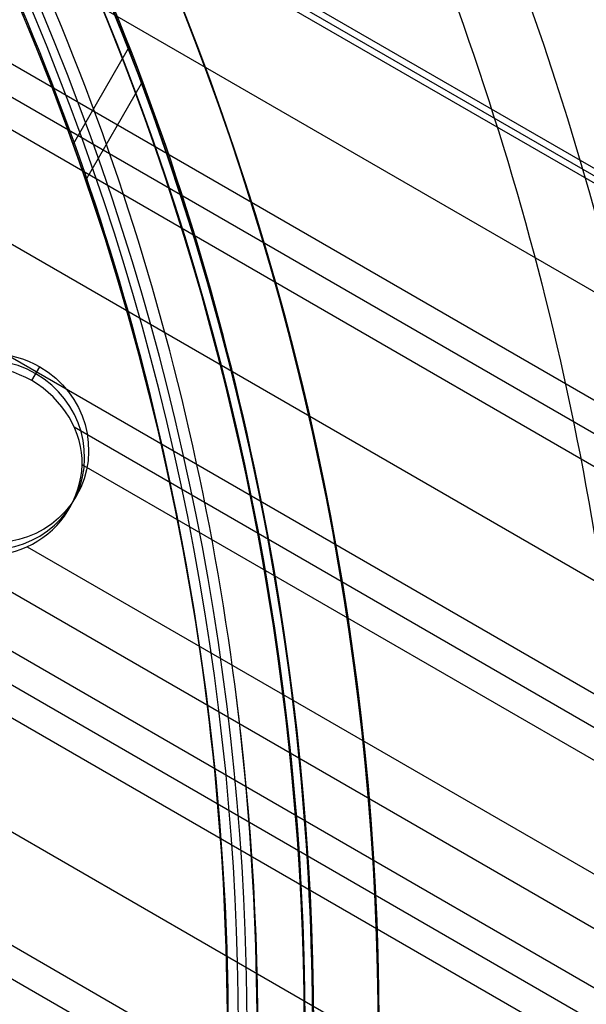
# Model space of a CAD drawing. Extents: x 12963 to 14406, y -2067 to -815.
# Tile 42 of 68: x 13749 to 13765, y -1614 to -1587. Entities that reach past the tile are written whole.
import ezdxf

# ---------------------------------------------------------------- set-up
doc = ezdxf.new("R2010")
doc.units = 0
doc.layers.get('0').update_dxf_attribs({"linetype": 'CONTINUOUS'})
doc.layers.add('COLOR', color=7, linetype='CONTINUOUS')

msp = doc.modelspace()

# ---------------------------------------------------------------- linework, layer by layer
for p, q in [((14402.66001894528, -1959.696723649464, 51.89592044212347), (13741.0256461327, -1577.701940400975, 51.89592044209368)), ((14402.48599394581, -1959.998143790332, 50.38835026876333), (13740.85162114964, -1578.003360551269, 50.38835026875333)), ((13740.93863364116, -1577.852650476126, 51.14213535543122), (14402.57300644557, -1959.847433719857, 51.14213535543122)), ((13739.58359556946, -1580.199645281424, 50.74150162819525), (14405.46951888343, -1964.649062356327, 50.74150162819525)), ((13738.31556998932, -1582.395930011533, 51.09465298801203), (14405.08743569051, -1967.356846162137, 51.09465298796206)), ((13737.92725936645, -1583.068503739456, 51.51759647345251), (14404.75762411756, -1968.063194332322, 51.51759647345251)), ((14404.36947396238, -1968.73586070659, 51.94053995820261), (13737.53894874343, -1583.741077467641, 51.94053995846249)), ((13736.20922983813, -1586.044218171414, 52.31087321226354), (14403.03975505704, -1971.039001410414, 52.31087321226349)), ((14401.71003615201, -1973.342142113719, 52.68120646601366), (13734.87951093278, -1588.347358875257, 52.68120646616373)), ((13752.29132735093, -1588.234810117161, 55.83821995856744), (13750.8019046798, -1590.814565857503, 56.52594059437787)), ((13751.14337854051, -1591.785871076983, 50.9955313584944), (13752.65047492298, -1589.175503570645, 50.29965012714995)), ((14398.96503989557, -1978.09661509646, 56.00127932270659), (13735.82782351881, -1595.234164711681, 56.00127932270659)), ((13749.68804335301, -1597.202196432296, 52.82511444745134), (13749.90390899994, -1596.828306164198, 54.69514813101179)), ((14398.27397709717, -1979.2935709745, 54.26775994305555), (13736.178005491, -1597.032283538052, 54.26775994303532)), ((13736.6696602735, -1598.212905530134, 54.69070342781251), (14397.88566647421, -1979.966144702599, 54.69070342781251)), ((13750.83005161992, -1598.453172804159, 53.10414995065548), (14401.32172552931, -1974.014715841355, 53.10414995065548)), ((14397.49735585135, -1980.638718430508, 55.11364691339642), (13737.12068684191, -1599.370070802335, 55.1136469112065)), ((14400.93341490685, -1974.687289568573, 53.52709343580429), (13751.04724747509, -1599.475335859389, 53.5270934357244)), ((13750.70565013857, -1600.639649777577, 53.69258844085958), (13750.88889396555, -1600.322262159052, 55.28002087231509)), ((13749.56000791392, -1601.687531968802, 53.89742668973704), (14399.60369600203, -1976.990430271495, 53.89742668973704)), ((13738.19407075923, -1603.060643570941, 55.48398016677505), (14396.16763694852, -1982.941859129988, 55.48398016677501)), ((14394.83791804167, -1985.244999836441, 55.85431342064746), (13738.96711078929, -1606.57781270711, 55.8543134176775)), ((13739.1938543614, -1607.60548814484, 56.27725690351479), (14394.44960742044, -1985.91757356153, 56.27725690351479))]:
    msp.add_line(p, q)
at = {"extrusion": (0.112475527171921, 0.194813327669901, 0.9743700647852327)}
msp.add_lwpolyline([(-12693.92521337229, -5351.365580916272), (-12694.43576296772, -5351.056612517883), (-12694.94430877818, -5350.742947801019), (-12695.45079038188, -5350.424605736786), (-12695.95514755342, -5350.101606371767), (-12696.45732028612, -5349.773970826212), (-12696.9572488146, -5349.441721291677), (-12697.45487363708, -5349.104881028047), (-12697.95013553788, -5348.763474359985), (-12698.44297560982, -5348.417526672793), (-12698.93333527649, -5348.067064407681), (-12699.42115631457, -5347.712115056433), (-12699.90638087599, -5347.352707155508), (-12700.38895150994, -5346.988870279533), (-12700.86881118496, -5346.620635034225), (-12701.34590331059, -5346.248033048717), (-12701.82017175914, -5345.871096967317), (-12702.29156088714, -5345.489860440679), (-12702.76001555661, -5345.104358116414), (-12703.22548115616, -5344.714625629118), (-12703.68790362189, -5344.320699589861), (-12704.14722945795, -5343.922617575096), (-12704.60340575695, -5343.52041811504), (-12705.05638022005, -5343.114140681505), (-12705.5061011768, -5342.703825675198), (-12705.95251760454, -5342.289514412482), (-12706.39557914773, -5341.871249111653), (-12706.83523613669, -5341.449072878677), (-12707.27143960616, -5341.023029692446), (-12707.70414131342, -5340.59316438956), (-12708.13329375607, -5340.159522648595), (-12708.55885018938, -5339.722150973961), (-12708.98076464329, -5339.281096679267), (-12709.39899193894, -5338.836407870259), (-12709.81348770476, -5338.388133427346), (-12710.22420839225, -5337.936322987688), (-12710.63111129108, -5337.481026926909), (-12711.03415454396, -5337.022296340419), (-12711.43329716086, -5336.560183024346), (-12711.82849903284, -5336.094739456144), (-12712.21972094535, -5335.626018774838), (-12712.60692459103, -5335.154074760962), (-12712.99007258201, -5334.678961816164), (-12713.36912846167, -5334.200734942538), (-12713.74405671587, -5333.719449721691), (-12714.11482278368, -5333.235162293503), (-12714.48139306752, -5332.747929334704), (-12714.84373494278, -5332.257808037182), (-12715.2018167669, -5331.764856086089), (-12715.55560788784, -5331.269131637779), (-12715.90507865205, -5330.770693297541), (-12716.25020041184, -5330.269600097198), (-12716.59094553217, -5329.765911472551), (-12716.9272873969, -5329.259687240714), (-12717.25920041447, -5328.75098757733), (-12717.58666002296, -5328.23987299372), (-12717.90964269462, -5327.726404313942), (-12718.22812593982, -5327.210642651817), (-12718.54208831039, -5326.692649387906), (-12718.85150940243, -5326.172486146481), (-12719.15636985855, -5325.650214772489), (-12719.45665136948, -5325.125897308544), (-12719.75233667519, -5324.59959597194), (-12720.04340956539, -5324.071373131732), (-12720.32985487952, -5323.541291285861), (-12720.61165850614, -5323.00941303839), (-12720.88880738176, -5322.475801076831), (-12721.16128948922, -5321.940518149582), (-12721.42909385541, -5321.403627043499), (-12721.69221054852, -5320.865190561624), (-12721.95063067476, -5320.325271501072), (-12722.20434637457, -5319.783932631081), (-12722.45335081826, -5319.241236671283), (-12722.69763820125, -5318.697246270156), (-12722.9372037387, -5318.152023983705), (-12723.17204365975, -5317.605632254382), (-12723.40215520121, -5317.058133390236), (-12723.62753660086, -5316.509589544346), (-12723.84818709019, -5315.960062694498), (-12724.06410688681, -5315.409614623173), (-12724.27529718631, -5314.858306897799), (-12724.48176015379, -5314.306200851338), (-12724.68349891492, -5313.753357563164), (-12724.8805175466, -5313.199837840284), (-12725.07282106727, -5312.645702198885), (-12725.26041542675, -5312.091010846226), (-12725.44330749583, -5311.535823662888), (-12725.62150505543, -5310.980200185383), (-12725.79501678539, -5310.424199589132), (-12725.96385225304, -5309.867880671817), (-12726.12802190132, -5309.311301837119), (-12726.28753703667, -5308.754521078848), (-12726.44240981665, -5308.197595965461), (-12726.59265323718, -5307.640583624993), (-12726.73828111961, -5307.083540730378), (-12726.87930809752, -5306.526523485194), (-12727.01574960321, -5305.969587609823), (-12727.14762185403, -5305.41278832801), (-12727.2749418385, -5304.856180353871), (-12727.39772730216, -5304.299817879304), (-12727.5159967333, -5303.74375456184), (-12727.6297693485, -5303.188043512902), (-12727.73906507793, -5302.632737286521), (-12727.84390455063, -5302.07788786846), (-12727.94430907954, -5301.523546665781), (-12728.04030064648, -5300.969764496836), (-12728.13190188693, -5300.416591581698), (-12728.21913607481, -5299.864077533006), (-12728.30202710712, -5299.312271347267), (-12728.38059948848, -5298.761221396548), (-12728.45487831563, -5298.210975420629), (-12728.52488926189, -5297.661580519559), (-12728.59065856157, -5297.113083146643), (-12728.65221299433, -5296.565529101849), (-12728.70957986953, -5296.018963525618), (-12728.76278701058, -5295.473430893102), (-12728.81186273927, -5294.9289750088), (-12728.85683586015, -5294.385639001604), (-12728.89773564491, -5293.843465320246), (-12728.93459181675, -5293.302495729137), (-12728.96743453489, -5292.762771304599), (-12728.99629437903, -5292.224332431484), (-12729.02120233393, -5291.687218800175), (-12729.04218977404, -5291.151469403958), (-12729.05928844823, -5290.617122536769), (-12729.07253046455, -5290.084215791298), (-12729.08194827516, -5289.552786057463), (-12729.0875746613, -5289.022869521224), (-12729.08944271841, -5288.494501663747), (-12729.08764350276, -5287.975960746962), (-12729.08222485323, -5287.455927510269), (-12729.07315547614, -5286.934435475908), (-12729.06040436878, -5286.411518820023), (-12729.04394083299, -5285.887212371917), (-12729.02373448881, -5285.36155161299), (-12728.99975528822, -5284.834572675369), (-12728.97197352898, -5284.306312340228), (-12728.94035986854, -5283.776808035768), (-12728.90488533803, -5283.246097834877), (-12728.8655213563, -5282.714220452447), (-12728.822239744, -5282.181215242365), (-12728.77501273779, -5281.647122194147), (-12728.72381300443, -5281.111981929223), (-12728.6686136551, -5280.575835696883), (-12728.60938825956, -5280.038725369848), (-12728.54611086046, -5279.500693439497), (-12728.47875598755, -5278.961783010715), (-12728.40729867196, -5278.422037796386), (-12728.33171446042, -5277.8815021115), (-12728.25197942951, -5277.340220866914), (-12728.16807019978, -5276.798239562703), (-12728.07996394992, -5276.255604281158), (-12727.98763843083, -5275.712361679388), (-12727.89107197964, -5275.168558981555), (-12727.79024353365, -5274.624243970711), (-12727.68513264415, -5274.079464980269), (-12727.57571949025, -5273.53427088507), (-12727.46198489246, -5272.988711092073), (-12727.34391032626, -5272.442835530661), (-12727.22147793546, -5271.896694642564), (-12727.09467054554, -5271.350339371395), (-12726.96347167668, -5270.803821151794), (-12726.82786555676, -5270.257191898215), (-12726.68783713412, -5269.710503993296), (-12726.54337209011, -5269.163810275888), (-12726.39445685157, -5268.617164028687), (-12726.24107860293, -5268.070618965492), (-12726.08322529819, -5267.524229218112), (-12725.92088567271, -5266.978049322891), (-12725.75404925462, -5266.432134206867), (-12725.58270637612, -5265.886539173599), (-12725.40684818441, -5265.341319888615), (-12725.22646665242, -5264.796532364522), (-12725.0415545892, -5264.252232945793), (-12724.85210565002, -5263.708478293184), (-12724.6581143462, -5263.165325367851), (-12724.45957605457, -5262.622831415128), (-12724.25648702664, -5262.081053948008), (-12724.04884439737, -5261.540050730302), (-12723.8366461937, -5260.999879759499), (-12723.61989134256, -5260.46059924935), (-12723.39857967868, -5259.922267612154), (-12723.17271195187, -5259.384943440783), (-12722.942289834, -5258.848685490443), (-12722.70731592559, -5258.313552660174), (-12722.46779376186, -5257.779603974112), (-12722.22372781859, -5257.246898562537), (-12721.97512351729, -5256.715495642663), (-12721.7219872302, -5256.185454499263), (-12721.46432628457, -5255.656834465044), (-12721.20214896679, -5255.129694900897), (-12720.9354645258, -5254.604095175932), (-12720.66428317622, -5254.080094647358), (-12720.38861610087, -5253.557752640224), (-12720.10847545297, -5253.037128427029), (-12719.82387435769, -5252.518281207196), (-12719.53482691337, -5252.001270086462), (-12719.24134819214, -5251.486154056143), (-12718.94345424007, -5250.972991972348), (-12718.64116207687, -5250.461842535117), (-12718.33448969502, -5249.952764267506), (-12718.02345605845, -5249.445815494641), (-12717.70808110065, -5248.94105432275), (-12717.38838572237, -5248.438538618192), (-12717.06439178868, -5247.938325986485), (-12716.73612212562, -5247.440473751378), (-12716.40360051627, -5246.945038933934), (-12716.0668516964, -5246.452078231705), (-12715.72590134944, -5245.96164799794), (-12715.38077610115, -5245.473804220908), (-12715.03150351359, -5244.988602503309), (-12714.67811207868, -5244.506098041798), (-12714.32063121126, -5244.026345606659), (-12713.95909124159, -5243.549399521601), (-12713.59352340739, -5243.075313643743), (-12713.22395984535, -5242.604141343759), (-12712.85043358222, -5242.135935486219), (-12712.4729785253, -5241.670748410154), (-12712.09162945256, -5241.208631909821), (-12711.70642200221, -5240.749637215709), (-12711.31739266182, -5240.293814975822), (-12710.92457875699, -5239.841215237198), (-12710.52801843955, -5239.391887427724), (-12710.12775067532, -5238.94588033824), (-12709.7238152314, -5238.503242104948), (-12709.31625266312, -5238.064020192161), (-12708.90510430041, -5237.628261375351), (-12708.49041223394, -5237.196011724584), (-12708.07221930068, -5236.767316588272), (-12707.65056906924, -5236.342220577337), (-12707.22550582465, -5235.920767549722), (-12706.79707455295, -5235.503000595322), (-12706.36532092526, -5235.088962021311), (-12705.93029128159, -5234.678693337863), (-12705.49203261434, -5234.27223524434), (-12705.05059255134, -5233.869627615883), (-12704.60601933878, -5233.47090949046), (-12704.15836182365, -5233.076119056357), (-12703.70766943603, -5232.685293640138), (-12703.253992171, -5232.298469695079), (-12702.79738057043, -5231.915682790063), (-12702.33788570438, -5231.53696759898), (-12701.87555915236, -5231.162357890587), (-12701.41045298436, -5230.791886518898), (-12700.94261974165, -5230.42558541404), (-12700.47211241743, -5230.063485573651), (-12699.99898443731, -5229.705617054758), (-12699.52328963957, -5229.352008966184), (-12699.04508225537, -5229.002689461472), (-12698.56441688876, -5228.657685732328), (-12698.08134849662, -5228.317024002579), (-12697.59593236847, -5227.980729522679), (-12697.10822410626, -5227.648826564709), (-12696.61827960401, -5227.321338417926), (-12696.12615502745, -5226.998287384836), (-12695.63190679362, -5226.679694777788), (-12695.13559155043, -5226.365580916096)], dxfattribs=at)
at = {"extrusion": (0.1124755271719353, 0.1948133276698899, 0.9743700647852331)}
msp.add_lwpolyline([(-12693.01435559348, -5226.365580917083), (-12693.53542520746, -5226.670372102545), (-12694.05454487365, -5226.980022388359), (-12694.57165131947, -5227.29451397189), (-12695.08668143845, -5227.613827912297), (-12695.59957231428, -5227.937944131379), (-12696.11026124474, -5228.266841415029), (-12696.61868576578, -5228.600497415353), (-12697.12478367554, -5228.938888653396), (-12697.62849305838, -5229.281990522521), (-12698.12975230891, -5229.629777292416), (-12698.62850015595, -5229.982222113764), (-12699.12467568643, -5230.339297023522), (-12699.61821836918, -5230.70097295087), (-12700.1090680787, -5231.067219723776), (-12700.5971651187, -5231.438006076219), (-12701.08245024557, -5231.813299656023), (-12701.56486469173, -5232.193067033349), (-12702.04435018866, -5232.577273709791), (-12702.52084898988, -5232.965884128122), (-12702.99430389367, -5233.358861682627), (-12703.4646582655, -5233.756168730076), (-12703.9318560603, -5234.157766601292), (-12704.39584184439, -5234.563615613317), (-12704.85656081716, -5234.973675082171), (-12705.31395883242, -5235.387903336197), (-12705.76798241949, -5235.806257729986), (-12706.21857880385, -5236.228694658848), (-12706.66569592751, -5236.655169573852), (-12707.10928246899, -5237.085636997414), (-12707.54928786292, -5237.520050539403), (-12707.98566231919, -5237.958362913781), (-12708.41835684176, -5238.400525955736), (-12708.84732324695, -5238.84649063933), (-12709.27251418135, -5239.296207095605), (-12709.69388313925, -5239.749624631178), (-12710.11138447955, -5240.206691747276), (-12710.52497344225, -5240.667356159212), (-12710.93460616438, -5241.131564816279), (-12711.34023969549, -5241.599263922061), (-12711.74183201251, -5242.070398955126), (-12712.13934203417, -5242.544914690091), (-12712.53272963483, -5243.022755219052), (-12712.92195565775, -5243.503863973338), (-12713.30698192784, -5243.988183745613), (-12713.68777126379, -5244.47565671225), (-12714.0642874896, -5244.966224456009), (-12714.43649544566, -5245.459827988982), (-12714.80436099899, -5245.956407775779), (-12715.16785105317, -5246.455903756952), (-12715.52693355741, -5246.95825537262), (-12715.88157751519, -5247.463401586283), (-12716.23175299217, -5247.971280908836), (-12716.57743112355, -5248.481831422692), (-12716.91858412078, -5248.994990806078), (-12717.25518527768, -5249.510696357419), (-12717.58720897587, -5250.02888501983), (-12717.91463068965, -5250.549493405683), (-12718.23742699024, -5251.072457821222), (-12718.55557554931, -5251.597714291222), (-12718.86905514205, -5252.125198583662), (-12719.17784564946, -5252.654846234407), (-12719.48192806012, -5253.186592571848), (-12719.78128447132, -5253.72037274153), (-12720.07589808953, -5254.256121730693), (-12720.36575323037, -5254.793774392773), (-12720.65083531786, -5255.333265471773), (-12720.93113088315, -5255.874529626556), (-12721.20662756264, -5256.417501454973), (-12721.47731409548, -5256.962115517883), (-12721.74318032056, -5257.508306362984), (-12722.00421717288, -5258.056008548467), (-12722.26041667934, -5258.605156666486), (-12722.51177195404, -5259.155685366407), (-12722.75827719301, -5259.70752937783), (-12722.99992766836, -5260.260623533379), (-12723.23671972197, -5260.814902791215), (-12723.46865075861, -5261.370302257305), (-12723.6957192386, -5261.926757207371), (-12723.91792466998, -5262.48420310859), (-12724.13526760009, -5263.042575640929), (-12724.34774960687, -5263.601810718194), (-12724.55537328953, -5264.161844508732), (-12724.75814225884, -5264.722613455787), (-12724.95606112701, -5265.284054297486), (-12725.14913549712, -5265.846104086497), (-12725.33737195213, -5266.408700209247), (-12725.52077804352, -5266.971780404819), (-12725.69936227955, -5267.535282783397), (-12725.87313411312, -5268.099145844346), (-12726.04210392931, -5268.663308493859), (-12726.20628303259, -5269.227710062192), (-12726.36568363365, -5269.792290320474), (-12726.52031883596, -5270.356989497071), (-12726.67020262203, -5270.921748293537), (-12726.81534983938, -5271.486507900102), (-12726.95577618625, -5272.05121001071), (-12727.09149819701, -5272.615796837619), (-12727.22253322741, -5273.180211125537), (-12727.34889943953, -5273.744396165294), (-12727.47061578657, -5274.308295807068), (-12727.58770199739, -5274.871854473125), (-12727.70017856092, -5275.43501717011), (-12727.80806671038, -5275.997729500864), (-12727.91138840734, -5276.559937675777), (-12728.01016632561, -5277.121588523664), (-12728.10442383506, -5277.682629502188), (-12728.1941849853, -5278.243008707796), (-12728.27947448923, -5278.802674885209), (-12728.36031770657, -5279.361577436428), (-12728.43674062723, -5279.919666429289), (-12728.50876985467, -5280.476892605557), (-12728.57643258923, -5281.03320738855), (-12728.63975661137, -5281.588562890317), (-12728.69877026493, -5282.142911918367), (-12728.75350244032, -5282.696207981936), (-12728.80398255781, -5283.248405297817), (-12728.85024055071, -5283.799458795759), (-12728.89230684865, -5284.349324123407), (-12728.9302123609, -5284.897957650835), (-12728.96398845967, -5285.445316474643), (-12728.9936669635, -5285.991358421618), (-12729.01928012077, -5286.536042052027), (-12729.04086059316, -5287.079326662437), (-12729.05844143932, -5287.621172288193), (-12729.07205609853, -5288.161539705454), (-12729.08173837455, -5288.700390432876), (-12729.08752241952, -5289.237686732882), (-12729.08944271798, -5289.773391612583), (-12729.08769105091, -5290.285034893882), (-12729.08241587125, -5290.798131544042), (-12729.07358711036, -5291.312649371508), (-12729.06117497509, -5291.828555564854), (-12729.04514996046, -5292.34581669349), (-12729.02548286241, -5292.864398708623), (-12729.0021447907, -5293.384266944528), (-12728.97510718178, -5293.905386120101), (-12728.94434181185, -5294.427720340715), (-12728.9098208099, -5294.951233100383), (-12728.87151667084, -5295.47588728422), (-12728.82940226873, -5296.001645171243), (-12728.78345086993, -5296.528468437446), (-12728.73363614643, -5297.05631815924), (-12728.67993218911, -5297.585154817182), (-12728.62231352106, -5298.114938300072), (-12728.56075511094, -5298.645627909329), (-12728.49523238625, -5299.177182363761), (-12728.42572124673, -5299.709559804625), (-12728.35219807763, -5300.242717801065), (-12728.27463976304, -5300.776613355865), (-12728.19302369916, -5301.311202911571), (-12728.10732780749, -5301.846442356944), (-12728.01753054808, -5302.382287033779), (-12727.92361093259, -5302.918691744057), (-12727.8255485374, -5303.455610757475), (-12727.72332351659, -5303.992997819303), (-12727.61691661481, -5304.530806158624), (-12727.50630918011, -5305.068988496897), (-12727.39148317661, -5305.607497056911), (-12727.27242119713, -5306.146283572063), (-12727.14910647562, -5306.685299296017), (-12727.02152289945, -5307.224495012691), (-12726.88965502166, -5307.763821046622), (-12726.7534880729, -5308.303227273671), (-12726.61300797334, -5308.842663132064), (-12726.46820134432, -5309.382077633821), (-12726.31905551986, -5309.921419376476), (-12726.16555855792, -5310.460636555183), (-12726.0076992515, -5310.999676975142), (-12725.8454671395, -5311.538488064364), (-12725.67885251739, -5312.077016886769), (-12725.50784644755, -5312.615210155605), (-12725.33244076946, -5313.153014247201), (-12725.15262810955, -5313.690375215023), (-12724.96840189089, -5314.227238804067), (-12724.77975634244, -5314.763550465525), (-12724.58668650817, -5315.299255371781), (-12724.38918825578, -5315.834298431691), (-12724.18725828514, -5316.368624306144), (-12723.98089413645, -5316.90217742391), (-12723.77009419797, -5317.434901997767), (-12723.55485771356, -5317.966742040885), (-12723.33518478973, -5318.497641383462), (-12723.11107640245, -5319.027543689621), (-12722.88253440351, -5319.556392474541), (-12722.64956152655, -5320.084131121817), (-12722.41216139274, -5320.610702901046), (-12722.170338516, -5321.136050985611), (-12721.92409830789, -5321.660118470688), (-12721.67344708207, -5322.182848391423), (-12721.41839205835, -5322.704183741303), (-12721.1589413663, -5323.224067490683), (-12720.89510404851, -5323.742442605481), (-12720.62689006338, -5324.25925206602), (-12720.35431028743, -5324.774438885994), (-12720.07737651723, -5325.28794613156), (-12719.79610147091, -5325.799716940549), (-12719.51049878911, -5326.309694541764), (-12719.22058303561, -5326.817822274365), (-12718.9263696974, -5327.324043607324), (-12718.62787518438, -5327.828302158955), (-12718.32511682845, -5328.330541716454), (-12718.01811288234, -5328.830706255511), (-12717.70688251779, -5329.328739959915), (-12717.39144582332, -5329.824587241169), (-12717.07182380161, -5330.318192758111), (-12716.74803836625, -5330.809501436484), (-12716.42011233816, -5331.298458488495), (-12716.08806944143, -5331.785009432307), (-12715.75193429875, -5332.269100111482), (-12715.41173242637, -5332.750676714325), (-12715.06749022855, -5333.229685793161), (-12714.71923499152, -5333.706074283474), (-12714.36699487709, -5334.179789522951), (-12714.01079891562, -5334.650779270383), (-12713.6506769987, -5335.118991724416), (-12713.28665987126, -5335.584375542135), (-12712.91877912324, -5336.046879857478), (-12712.54706718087, -5336.506454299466), (-12712.17155729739, -5336.963049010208), (-12711.79228354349, -5337.416614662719), (-12711.40928079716, -5337.867102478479), (-12711.0225847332, -5338.314464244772), (-12710.63223181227, -5338.758652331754), (-12710.23825926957, -5339.199619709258), (-12709.84070510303, -5339.637319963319), (-12709.43960806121, -5340.071707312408), (-12709.03500763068, -5340.502736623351), (-12708.62694402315, -5340.930363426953), (-12708.21545816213, -5341.354543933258), (-12707.80059166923, -5341.775235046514), (-12707.38238685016, -5342.192394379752), (-12706.96088668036, -5342.605980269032), (-12706.53613479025, -5343.015951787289), (-12706.10817545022, -5343.422268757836), (-12705.67705355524, -5343.824891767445), (-12705.24281460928, -5344.223782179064), (-12704.80550470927, -5344.618902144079), (-12704.3651705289, -5345.010214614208), (-12703.92185930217, -5345.397683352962), (-12703.47561880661, -5345.781272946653), (-12703.02649734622, -5346.160948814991), (-12702.57454373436, -5346.536677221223), (-12702.1198072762, -5346.908425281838), (-12701.66233775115, -5347.276160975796), (-12701.20218539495, -5347.639853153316), (-12700.7394008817, -5347.999471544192), (-12700.27403530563, -5348.354986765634), (-12699.80614016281, -5348.706370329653), (-12699.33576733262, -5349.053594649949), (-12698.8629690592, -5349.396633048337), (-12698.38779793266, -5349.735459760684), (-12697.91030687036, -5350.070049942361), (-12697.43054909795, -5350.400379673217), (-12696.94857813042, -5350.726425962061), (-12696.46444775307, -5351.048166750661), (-12695.97821200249, -5351.365580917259)], dxfattribs=at)
at = {"extrusion": (0.1124755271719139, 0.1948133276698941, 0.9743700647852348)}
msp.add_lwpolyline([(-12699.37540150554, -5226.365580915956), (-12699.85081632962, -5226.700698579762), (-12700.32397979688, -5227.039889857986), (-12700.79484275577, -5227.383131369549), (-12701.26335635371, -5227.730398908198), (-12701.72947205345, -5228.081667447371), (-12702.1931416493, -5228.436911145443), (-12702.65431728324, -5228.796103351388), (-12703.11295146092, -5229.159216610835), (-12703.56899706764, -5229.526222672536), (-12704.02240738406, -5229.897092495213), (-12704.47313610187, -5230.271796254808), (-12704.92113733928, -5230.65030335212), (-12705.36636565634, -5231.032582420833), (-12705.80877607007, -5231.418601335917), (-12706.24832406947, -5231.808327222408), (-12706.68496563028, -5232.20172646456), (-12707.11865722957, -5232.59876471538), (-12707.54935586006, -5232.999406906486), (-12707.97701904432, -5233.403617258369), (-12708.40160484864, -5233.811359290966), (-12708.8230718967, -5234.222595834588), (-12709.241379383, -5234.637289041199), (-12709.65648708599, -5235.055400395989), (-12710.06835538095, -5235.476890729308), (-12710.47694525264, -5235.901720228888), (-12710.88221830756, -5236.329848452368), (-12711.28413678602, -5236.761234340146), (-12711.68266357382, -5237.195836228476), (-12712.07776221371, -5237.633611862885), (-12712.46939691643, -5238.074518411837), (-12712.85753257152, -5238.51851248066), (-12713.24213475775, -5238.965550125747), (-12713.62316975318, -5239.415586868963), (-12714.00060454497, -5239.868577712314), (-12714.37440683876, -5240.324477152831), (-12714.7445450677, -5240.783239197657), (-12715.11098840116, -5241.244817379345), (-12715.47370675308, -5241.70916477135), (-12715.83267078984, -5242.176234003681), (-12716.18785193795, -5242.645977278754), (-12716.53922239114, -5243.118346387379), (-12716.88675511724, -5243.593292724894), (-12717.23042386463, -5244.070767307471), (-12717.57020316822, -5244.550720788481), (-12717.90606835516, -5245.033103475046), (-12718.23799555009, -5245.517865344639), (-12718.56596167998, -5246.004956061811), (-12718.88994447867, -5246.494324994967), (-12719.20992249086, -5246.985921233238), (-12719.52587507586, -5247.479693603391), (-12719.83778241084, -5247.975590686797), (-12720.14562549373, -5248.473560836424), (-12720.44938614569, -5248.973552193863), (-12720.74904701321, -5249.475512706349), (-12721.04459156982, -5249.979390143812), (-12721.33600411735, -5250.485132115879), (-12721.62326978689, -5250.992686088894), (-12721.90637453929, -5251.501999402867), (-12722.18530516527, -5252.013019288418), (-12722.46004928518, -5252.525692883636), (-12722.73059534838, -5253.039967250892), (-12722.99693263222, -5253.555789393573), (-12723.25905124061, -5254.073106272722), (-12723.51694210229, -5254.591864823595), (-12723.77059696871, -5255.112011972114), (-12724.02000841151, -5255.633494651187), (-12724.26516981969, -5256.156259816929), (-12724.50607539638, -5256.680254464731), (-12724.74272015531, -5257.205425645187), (-12724.97509991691, -5257.731720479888), (-12725.20321130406, -5258.25908617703), (-12725.42705173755, -5258.787470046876), (-12725.64661943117, -5259.31681951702), (-12725.86191338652, -5259.847082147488), (-12726.07293338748, -5260.378205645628), (-12726.27967999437, -5260.910137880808), (-12726.48215453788, -5261.442826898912), (-12726.68035911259, -5261.976220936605), (-12726.87429657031, -5262.510268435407), (-12727.0639705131, -5263.044918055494), (-12727.24938528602, -5263.580118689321), (-12727.4305459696, -5264.115819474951), (-12727.60745837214, -5264.651969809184), (-12727.78012902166, -5265.188519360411), (-12727.94856515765, -5265.725418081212), (-12728.11277472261, -5266.262616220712), (-12728.27276635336, -5266.800064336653), (-12728.42854937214, -5267.337713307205), (-12728.58013377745, -5267.875514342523), (-12728.7275302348, -5268.413418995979), (-12728.87075006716, -5268.95137917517), (-12729.00980524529, -5269.489347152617), (-12729.14470837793, -5270.027275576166), (-12729.2754727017, -5270.565117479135), (-12729.40211207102, -5271.102826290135), (-12729.52464094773, -5271.64035584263), (-12729.64307439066, -5272.17766038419), (-12729.75742804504, -5272.714694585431), (-12729.86771813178, -5273.251413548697), (-12729.97396143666, -5273.787772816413), (-12730.07617529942, -5274.323728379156), (-12730.17437760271, -5274.859236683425), (-12730.26858676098, -5275.394254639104), (-12730.3588217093, -5275.928739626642), (-12730.44510189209, -5276.462649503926), (-12730.52744725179, -5276.995942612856), (-12730.60587821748, -5277.528577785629), (-12730.68041569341, -5278.06051435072), (-12730.75108104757, -5278.591712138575), (-12730.81789610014, -5279.122131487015), (-12730.88088311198, -5279.651733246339), (-12730.94006477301, -5280.180478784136), (-12730.99546419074, -5280.708329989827), (-12731.04710487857, -5281.235249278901), (-12731.09501074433, -5281.761199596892), (-12731.13920607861, -5282.286144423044), (-12731.17971554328, -5282.810047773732), (-12731.21656415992, -5283.332874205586), (-12731.24977729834, -5283.854588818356), (-12731.27938066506, -5284.375157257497), (-12731.30540029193, -5284.894545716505), (-12731.32786252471, -5285.412720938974), (-12731.34679401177, -5285.929650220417), (-12731.36222169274, -5286.445301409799), (-12731.37417278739, -5286.959642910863), (-12731.38267478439, -5287.472643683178), (-12731.38775543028, -5287.984273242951), (-12731.38944271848, -5288.49450166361), (-12731.3876952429, -5289.013750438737), (-12731.38243302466, -5289.534449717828), (-12731.37362656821, -5290.056567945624), (-12731.3612466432, -5290.580072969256), (-12731.34526429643, -5291.104932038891), (-12731.32565086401, -5291.63111180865), (-12731.30237798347, -5292.158578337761), (-12731.2754176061, -5292.68729709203), (-12731.24474200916, -5293.217232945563), (-12731.21032380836, -5293.748350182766), (-12731.17213597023, -5294.280612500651), (-12731.13015182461, -5294.81398301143), (-12731.08434507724, -5295.348424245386), (-12731.03468982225, -5295.883898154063), (-12730.98116055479, -5296.420366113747), (-12730.92373218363, -5296.957788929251), (-12730.86238004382, -5297.496126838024), (-12730.79707990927, -5298.03533951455), (-12730.72780800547, -5298.575386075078), (-12730.65454102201, -5299.116225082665), (-12730.57725612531, -5299.65781455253), (-12730.49593097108, -5300.200111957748), (-12730.41054371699, -5300.743074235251), (-12730.32107303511, -5301.286657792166), (-12730.22749812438, -5301.830818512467), (-12730.12979872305, -5302.375511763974), (-12730.02795512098, -5302.920692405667), (-12729.9219481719, -5303.46631479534), (-12729.81175930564, -5304.012332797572), (-12729.69737054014, -5304.558699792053), (-12729.57876449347, -5305.10536868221), (-12729.45592439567, -5305.652291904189), (-12729.32883410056, -5306.199421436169), (-12729.19747809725, -5306.746708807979), (-12729.06184152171, -5307.294105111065), (-12728.92191016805, -5307.841561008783), (-12728.77767049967, -5308.389026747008), (-12728.62910966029, -5308.93645216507), (-12728.47621548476, -5309.483786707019), (-12728.31897650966, -5310.030979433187), (-12728.15738198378, -5310.577979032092), (-12727.99142187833, -5311.124733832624), (-12727.82108689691, -5311.671191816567), (-12727.64636848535, -5312.217300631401), (-12727.46725884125, -5312.763007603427), (-12727.28375092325, -5313.308259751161), (-12727.09583846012, -5313.853003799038), (-12726.90351595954, -5314.397186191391), (-12726.70677871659, -5314.940753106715), (-12726.50562282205, -5315.483650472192), (-12726.30004517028, -5316.025823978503), (-12726.09004346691, -5316.567219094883), (-12725.87561623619, -5317.107781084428), (-12725.65676282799, -5317.647455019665), (-12725.43348342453, -5318.186185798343), (-12725.20577904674, -5318.72391815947), (-12724.97365156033, -5319.260596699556), (-12724.73710368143, -5319.796165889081), (-12724.49613898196, -5320.330570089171), (-12724.25076189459, -5320.863753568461), (-12724.0009777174, -5321.395660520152), (-12723.74679261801, -5321.926235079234), (-12723.48821363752, -5322.455421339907), (-12723.22524869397, -5322.983163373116), (-12722.95790658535, -5323.509405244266), (-12722.68619699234, -5324.034091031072), (-12722.41013048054, -5324.557164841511), (-12722.12971850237, -5325.078570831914), (-12721.84497339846, -5325.598253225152), (-12721.55590839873, -5326.116156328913), (-12721.26253762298, -5326.632224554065), (-12720.96487608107, -5327.146402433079), (-12720.66293967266, -5327.658634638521), (-12720.35674518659, -5328.168866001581), (-12720.04631029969, -5328.677041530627), (-12719.73165357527, -5329.183106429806), (-12719.41279446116, -5329.687006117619), (-12719.08975328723, -5330.188686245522), (-12718.76255126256, -5330.688092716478), (-12718.4312104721, -5331.185171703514), (-12718.09575387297, -5331.679869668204), (-12717.75620529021, -5332.172133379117), (-12717.41258941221, -5332.661909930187), (-12717.06493178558, -5333.149146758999), (-12716.71325880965, -5333.633791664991), (-12716.35759773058, -5334.115792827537), (-12715.99797663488, -5334.595098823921), (-12715.63442444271, -5335.071658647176), (-12715.26697090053, -5335.545421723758), (-12714.89564657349, -5336.016337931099), (-12714.52048283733, -5336.484357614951), (-12714.14151186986, -5336.94943160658), (-12713.75876664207, -5337.411511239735), (-12713.37228090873, -5337.870548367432), (-12712.98208919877, -5338.326495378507), (-12712.58822680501, -5338.779305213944), (-12712.19072977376, -5339.228931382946), (-12711.78963489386, -5339.675327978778), (-12711.38497968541, -5340.118449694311), (-12710.97680238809, -5340.558251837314), (-12710.56514194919, -5340.994690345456), (-12710.15003801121, -5341.427721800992), (-12709.73153089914, -5341.857303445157), (-12709.30966160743, -5342.283393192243), (-12708.88447178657, -5342.705949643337), (-12708.45600372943, -5343.12493209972), (-12708.02430035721, -5343.54030057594), (-12707.58940520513, -5343.952015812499), (-12707.15136240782, -5344.360039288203), (-12706.71021668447, -5344.764333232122), (-12706.26601332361, -5345.164860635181), (-12705.81879816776, -5345.561585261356), (-12705.36861759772, -5345.954471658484), (-12704.91551851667, -5346.343485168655), (-12704.45954833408, -5346.728591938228), (-12704.00075494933, -5347.109758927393), (-12703.53918673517, -5347.486953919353), (-12703.07489252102, -5347.860145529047), (-12702.607921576, -5348.229303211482), (-12702.1383235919, -5348.594397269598), (-12701.66614866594, -5348.955398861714), (-12701.19144728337, -5349.312280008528), (-12700.71427029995, -5349.665013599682), (-12700.2346689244, -5350.013573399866), (-12699.75269470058, -5350.357934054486), (-12699.26839948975, -5350.698071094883), (-12698.78183545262, -5351.033960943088), (-12698.2930550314, -5351.365580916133)], dxfattribs=at)
at = {"extrusion": (0.1124755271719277, 0.1948133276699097, 0.9743700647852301)}
msp.add_lwpolyline([(-12700.13301897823, -5351.365580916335), (-12700.598949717, -5351.028257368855), (-12701.06260912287, -5350.686997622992), (-12701.52395032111, -5350.341825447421), (-12701.98292674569, -5349.992765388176), (-12702.43949215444, -5349.639842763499), (-12702.89360064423, -5349.283083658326), (-12703.34520666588, -5348.922514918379), (-12703.7942650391, -5348.558164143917), (-12704.24073096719, -5348.190059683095), (-12704.68456005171, -5347.818230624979), (-12705.1257083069, -5347.442706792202), (-12705.56413217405, -5347.063518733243), (-12705.9997885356, -5346.680697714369), (-12706.43263472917, -5346.294275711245), (-12706.86262856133, -5345.904285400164), (-12707.28972832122, -5345.510760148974), (-12707.71389279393, -5345.113734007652), (-12708.13508127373, -5344.713241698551), (-12708.553253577, -5344.309318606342), (-12708.96837005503, -5343.902000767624), (-12709.38039160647, -5343.491324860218), (-12709.78927968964, -5343.077328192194), (-12710.19499633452, -5342.660048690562), (-12710.59750415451, -5342.239524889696), (-12710.99676635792, -5341.815795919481), (-12711.39274675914, -5341.388901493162), (-12711.78540978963, -5340.958881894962), (-12712.1747205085, -5340.525777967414), (-12712.56064461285, -5340.08963109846), (-12712.94314844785, -5339.650483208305), (-12713.32219901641, -5339.208376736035), (-12713.69776398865, -5338.763354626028), (-12714.06981171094, -5338.31546031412), (-12714.43831121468, -5337.864737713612), (-12714.80323222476, -5337.411231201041), (-12715.16454516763, -5336.954985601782), (-12715.52222117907, -5336.496046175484), (-12715.87623211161, -5336.034458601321), (-12716.22655054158, -5335.570268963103), (-12716.57314977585, -5335.103523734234), (-12716.91600385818, -5334.634269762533), (-12717.25508757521, -5334.162554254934), (-12717.59037646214, -5333.688424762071), (-12717.92184680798, -5333.211929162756), (-12718.24947566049, -5332.733115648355), (-12718.57324083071, -5332.252032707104), (-12718.89312089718, -5331.768729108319), (-12719.20909520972, -5331.283253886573), (-12719.52114389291, -5330.795656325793), (-12719.82924784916, -5330.30598594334), (-12720.13338876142, -5329.814292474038), (-12720.43354909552, -5329.320625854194), (-12720.72971210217, -5328.825036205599), (-12721.02186181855, -5328.32757381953), (-12721.30998306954, -5327.828289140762), (-12721.59406146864, -5327.327232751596), (-12721.87408341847, -5326.824455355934), (-12722.15003611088, -5326.320007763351), (-12722.42190752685, -5325.813940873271), (-12722.68968643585, -5325.30630565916), (-12722.95336239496, -5324.797153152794), (-12723.21292574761, -5324.286534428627), (-12723.46836762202, -5323.774500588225), (-12723.71967992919, -5323.261102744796), (-12723.96685536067, -5322.746392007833), (-12724.20988738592, -5322.230419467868), (-12724.44877024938, -5321.713236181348), (-12724.68349896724, -5321.194893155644), (-12724.91406932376, -5320.675441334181), (-12725.14047786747, -5320.154931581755), (-12725.36272190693, -5319.633414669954), (-12725.58079950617, -5319.110941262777), (-12725.79470947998, -5318.587561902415), (-12726.00445138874, -5318.063326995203), (-12726.21002553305, -5317.538286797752), (-12726.41143294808, -5317.012491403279), (-12726.60867539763, -5316.485990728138), (-12726.80175536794, -5315.958834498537), (-12726.9906760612, -5315.431072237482), (-12727.17544138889, -5314.902753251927), (-12727.35605596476, -5314.373926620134), (-12727.53252509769, -5313.844641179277), (-12727.70485478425, -5313.314945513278), (-12727.87305170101, -5312.784887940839), (-12728.03712319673, -5312.254516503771), (-12728.19707728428, -5311.723878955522), (-12728.35292263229, -5311.193022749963), (-12728.50466855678, -5310.661995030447), (-12728.65232501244, -5310.130842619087), (-12728.79590258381, -5309.599612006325), (-12728.93541247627, -5309.068349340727), (-12729.07086650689, -5308.537100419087), (-12729.20227709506, -5308.005910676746), (-12729.32965725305, -5307.474825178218), (-12729.45302057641, -5306.943888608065), (-12729.57238123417, -5306.413145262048), (-12729.68775395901, -5305.882639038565), (-12729.79915403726, -5305.352413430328), (-12729.9065972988, -5304.82251151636), (-12730.01010010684, -5304.292975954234), (-12730.10967934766, -5303.763848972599), (-12730.2053524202, -5303.235172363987), (-12730.2971372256, -5302.70698747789), (-12730.38505215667, -5302.179335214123), (-12730.46911608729, -5301.652256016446), (-12730.54934836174, -5301.125789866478), (-12730.62576878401, -5300.599976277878), (-12730.69839760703, -5300.0748542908), (-12730.76725552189, -5299.550462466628), (-12730.83236364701, -5299.026838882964), (-12730.8937435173, -5298.504021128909), (-12730.9514170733, -5297.982046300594), (-12731.00540665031, -5297.460950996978), (-12731.05573496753, -5296.940771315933), (-12731.10242511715, -5296.421542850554), (-12731.14550055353, -5295.903300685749), (-12731.18498508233, -5295.3860793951), (-12731.22090284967, -5294.869913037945), (-12731.25327833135, -5294.35483515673), (-12731.28213632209, -5293.840878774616), (-12731.30750192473, -5293.328076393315), (-12731.32940053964, -5292.816459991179), (-12731.347857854, -5292.306061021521), (-12731.36289983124, -5291.796910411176), (-12731.37455270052, -5291.289038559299), (-12731.38284294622, -5290.782475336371), (-12731.38779729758, -5290.277250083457), (-12731.38944271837, -5289.773391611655), (-12731.38764992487, -5289.247453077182), (-12731.38225098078, -5288.720026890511), (-12731.37321524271, -5288.191145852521), (-12731.36051234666, -5287.660843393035), (-12731.34411222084, -5287.129153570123), (-12731.32398509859, -5286.596111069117), (-12731.30010153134, -5286.061751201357), (-12731.27243240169, -5285.526109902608), (-12731.24094893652, -5284.989223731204), (-12731.20562272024, -5284.451129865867), (-12731.16642570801, -5283.911866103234), (-12731.12333023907, -5283.371470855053), (-12731.07630905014, -5282.829983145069), (-12731.02533528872, -5282.287442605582), (-12730.97038252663, -5281.743889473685), (-12730.91142477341, -5281.199364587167), (-12730.84843648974, -5280.653909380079), (-12730.78139260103, -5280.107565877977), (-12730.71026851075, -5279.560376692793), (-12730.635040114, -5279.012385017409), (-12730.55568381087, -5278.463634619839), (-12730.4721765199, -5277.914169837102), (-12730.38449569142, -5277.364035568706), (-12730.2926193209, -5276.81327726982), (-12730.19652596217, -5276.261940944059), (-12730.09619474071, -5275.710073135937), (-12729.99160536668, -5275.157720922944), (-12729.882738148, -5274.60493190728), (-12729.76957400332, -5274.051754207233), (-12729.65209447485, -5273.498236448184), (-12729.53028174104, -5272.944427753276), (-12729.40411862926, -5272.3903777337), (-12729.27358862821, -5271.836136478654), (-12729.13867590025, -5271.281754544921), (-12728.9993652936, -5270.727282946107), (-12728.85564235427, -5270.172773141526), (-12728.70749333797, -5269.618277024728), (-12728.55490522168, -5269.063846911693), (-12728.39786571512, -5268.50953552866), (-12728.23636327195, -5267.955395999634), (-12728.07038710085, -5267.401481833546), (-12727.89992717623, -5266.847846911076), (-12727.72497424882, -5266.294545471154), (-12727.54551985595, -5265.741632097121), (-12727.36155633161, -5265.189161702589), (-12727.17307681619, -5264.637189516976), (-12726.98007526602, -5264.085771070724), (-12726.78254646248, -5263.534962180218), (-12726.58048602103, -5262.984818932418), (-12726.37389039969, -5262.435397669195), (-12726.16275690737, -5261.886754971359), (-12725.94708371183, -5261.338947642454), (-12725.72686984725, -5260.792032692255), (-12725.50211522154, -5260.246067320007), (-12725.27282062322, -5259.701108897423), (-12725.03898772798, -5259.157214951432), (-12724.80061910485, -5258.61444314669), (-12724.55771822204, -5258.072851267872), (-12724.31028945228, -5257.53249720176), (-12724.05833807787, -5256.993438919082), (-12723.80187029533, -5256.455734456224), (-12723.54089321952, -5255.919441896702), (-12723.27541488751, -5255.384619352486), (-12723.00544426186, -5254.851324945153), (-12722.73099123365, -5254.319616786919), (-12722.45206662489, -5253.789552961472), (-12722.16868219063, -5253.261191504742), (-12721.88085062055, -5252.734590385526), (-12721.58858554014, -5252.209807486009), (-12721.29190151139, -5251.686900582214), (-12720.99081403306, -5251.165927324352), (-12720.68533954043, -5250.64694521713), (-12720.37549540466, -5250.130011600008), (-12720.06129993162, -5249.615183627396), (-12719.74277236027, -5249.102518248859), (-12719.41993286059, -5248.592072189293), (-12719.09280253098, -5248.083901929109), (-12718.76140339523, -5247.578063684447), (-12718.42575839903, -5247.074613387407), (-12718.08589140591, -5246.573606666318), (-12717.74182719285, -5246.075098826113), (-12717.39359144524, -5245.579144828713), (-12717.04121075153, -5245.085799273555), (-12716.68471259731, -5244.595116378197), (-12716.32412535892, -5244.10714995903), (-12715.95947829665, -5243.621953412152), (-12715.59080154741, -5243.139579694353), (-12715.21812611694, -5242.660081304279), (-12714.84148387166, -5242.183510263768), (-12714.4609075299, -5241.709918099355), (-12714.07643065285, -5241.239355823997), (-12713.68808763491, -5240.771873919), (-12713.29591369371, -5240.307522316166), (-12712.89994485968, -5239.846350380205), (-12712.50021796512, -5239.388406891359), (-12712.09677063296, -5238.933740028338), (-12711.68964126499, -5238.482397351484), (-12711.27886902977, -5238.034425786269), (-12710.86449385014, -5237.589871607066), (-12710.44655639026, -5237.148780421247), (-12710.02509804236, -5236.711197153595), (-12709.60016091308, -5236.277166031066), (-12709.17178780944, -5235.846730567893), (-12708.74002222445, -5235.419933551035), (-12708.30490832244, -5234.996817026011), (-12707.86649092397, -5234.577422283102), (-12707.42481549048, -5234.161789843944), (-12706.97992810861, -5233.749959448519), (-12706.53187547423, -5233.341970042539), (-12706.08070487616, -5232.937859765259), (-12705.62646417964, -5232.537665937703), (-12705.16920180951, -5232.141425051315), (-12704.70896673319, -5231.749172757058), (-12704.24580844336, -5231.360943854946), (-12703.77977694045, -5230.976772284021), (-12703.31092271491, -5230.596691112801), (-12702.83929672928, -5230.220732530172), (-12702.36495040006, -5229.848927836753), (-12701.88793557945, -5229.481307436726), (-12701.40830453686, -5229.117900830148), (-12700.92610994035, -5228.758736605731), (-12700.44140483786, -5228.403842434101), (-12699.95424263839, -5228.053245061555), (-12699.46467709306, -5227.706970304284), (-12698.97276227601, -5227.365043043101), (-12698.47855256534, -5227.027487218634), (-12697.98210262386, -5226.694325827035), (-12697.48346737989, -5226.365580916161)], dxfattribs=at)
for points in [[(13754.37999007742, -1605.569112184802), (13754.32313331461, -1605.137623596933), (13754.26366268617, -1604.706495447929), (13754.20157846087, -1604.27574401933), (13754.13688090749, -1603.845385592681), (13754.06957029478, -1603.415436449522), (13753.99964689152, -1602.985912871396), (13753.92711096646, -1602.556831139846), (13753.85196278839, -1602.128207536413), (13753.77420262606, -1601.70005834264), (13753.69383074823, -1601.27239984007), (13753.61084742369, -1600.845248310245), (13753.5252529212, -1600.418620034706), (13753.43704750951, -1599.992531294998), (13753.34623145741, -1599.56699837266), (13753.25280503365, -1599.142037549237), (13753.15676850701, -1598.71766510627), (13753.05812214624, -1598.293897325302), (13752.95686622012, -1597.870750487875), (13752.85300099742, -1597.448240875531), (13752.74652674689, -1597.026384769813), (13752.63744373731, -1596.605198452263), (13752.52575223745, -1596.184698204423), (13752.41145251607, -1595.764900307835), (13752.29454484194, -1595.345821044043), (13752.17502948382, -1594.927476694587), (13752.05290671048, -1594.509883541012), (13751.9281767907, -1594.093057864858), (13751.80083999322, -1593.677015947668), (13751.67089658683, -1593.261774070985), (13751.53834684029, -1592.84734851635), (13751.40319102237, -1592.433755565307), (13751.26542940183, -1592.021011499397), (13751.12506224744, -1591.609132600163), (13750.98208982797, -1591.198135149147), (13750.83651241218, -1590.788035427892), (13750.68833026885, -1590.378849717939), (13750.53754366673, -1589.970594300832), (13750.38415287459, -1589.563285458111), (13750.22815816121, -1589.156939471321), (13750.06955979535, -1588.751572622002), (13749.90835804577, -1588.347201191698), (13749.74455318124, -1587.943841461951), (13749.57814547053, -1587.541509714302), (13749.40913518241, -1587.140222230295)], [(13755.1761207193, -1605.464299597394), (13755.11862036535, -1605.02792676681), (13755.05847655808, -1604.591918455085), (13754.99568956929, -1604.156291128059), (13754.9302596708, -1603.721061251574), (13754.86218713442, -1603.286245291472), (13754.79147223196, -1602.851859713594), (13754.71811523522, -1602.417920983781), (13754.64211641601, -1601.984445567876), (13754.56347604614, -1601.551449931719), (13754.48219439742, -1601.118950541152), (13754.39827174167, -1600.686963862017), (13754.31170835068, -1600.255506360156), (13754.22250449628, -1599.824594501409), (13754.13066045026, -1599.394244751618), (13754.03617648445, -1598.964473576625), (13753.93905287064, -1598.535297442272), (13753.83928988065, -1598.106732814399), (13753.73688778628, -1597.678796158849), (13753.63184685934, -1597.251503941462), (13753.52416737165, -1596.824872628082), (13753.41384959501, -1596.398918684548), (13753.30089380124, -1595.973658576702), (13753.18530026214, -1595.549108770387), (13753.06706924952, -1595.125285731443), (13752.94620103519, -1594.702205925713), (13752.82269589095, -1594.279885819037), (13752.69655408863, -1593.858341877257), (13752.56777590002, -1593.437590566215), (13752.43636159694, -1593.017648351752), (13752.3023114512, -1592.598531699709), (13752.1656257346, -1592.180257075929), (13752.02630471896, -1591.762840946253), (13751.88434867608, -1591.346299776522), (13751.73975787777, -1590.930650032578), (13751.59253259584, -1590.515908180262), (13751.44267310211, -1590.102090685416), (13751.29017966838, -1589.689214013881), (13751.13505256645, -1589.2772946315), (13750.97729206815, -1588.866349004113), (13750.81689844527, -1588.456393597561), (13750.65387196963, -1588.047444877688), (13750.48821291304, -1587.639519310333), (13750.3199215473, -1587.232633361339)], [(13757.27018041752, -1614.23070352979), (13757.26551057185, -1613.781294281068), (13757.25813645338, -1613.331920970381), (13757.24805833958, -1612.882600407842), (13757.23527650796, -1612.433349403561), (13757.21979123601, -1611.984184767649), (13757.20160280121, -1611.535123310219), (13757.18071148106, -1611.086181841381), (13757.15711755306, -1610.637377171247), (13757.13082129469, -1610.188726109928), (13757.10182298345, -1609.740245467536), (13757.07012289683, -1609.291952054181), (13757.03572131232, -1608.843862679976), (13756.99861850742, -1608.395994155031), (13756.95881475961, -1607.948363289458), (13756.91631034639, -1607.500986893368), (13756.87110554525, -1607.053881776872), (13756.82320063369, -1606.607064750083), (13756.77259588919, -1606.160552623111), (13756.71929158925, -1605.714362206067), (13756.66328801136, -1605.268510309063), (13756.60458543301, -1604.823013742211), (13756.54318413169, -1604.377889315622), (13756.4790843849, -1603.933153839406), (13756.41228647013, -1603.488824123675), (13756.34279066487, -1603.044916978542), (13756.27059724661, -1602.601449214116), (13756.19570649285, -1602.158437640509), (13756.11811868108, -1601.715899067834), (13756.03783408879, -1601.2738503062), (13755.95485299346, -1600.83230816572), (13755.86917567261, -1600.391289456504), (13755.78080240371, -1599.950810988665), (13755.68973346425, -1599.510889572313), (13755.59596913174, -1599.07154201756), (13755.49950968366, -1598.632785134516), (13755.40035539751, -1598.194635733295), (13755.29850655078, -1597.757110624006), (13755.19396342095, -1597.320226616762), (13755.08672628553, -1596.884000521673), (13754.976795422, -1596.44844914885), (13754.86417110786, -1596.013589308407), (13754.7488536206, -1595.579437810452), (13754.63084323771, -1595.146011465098), (13754.51014023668, -1594.713327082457), (13754.38674489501, -1594.281401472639), (13754.26065749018, -1593.850251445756), (13754.1318782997, -1593.41989381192), (13754.00040760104, -1592.990345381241), (13753.86624567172, -1592.561622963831), (13753.7293927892, -1592.133743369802), (13753.589849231, -1591.706723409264), (13753.4476152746, -1591.280579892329), (13753.3026911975, -1590.855329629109), (13753.15507727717, -1590.430989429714), (13753.00477379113, -1590.007576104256), (13752.85178101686, -1589.585106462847), (13752.69609923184, -1589.163597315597), (13752.53772871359, -1588.743065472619), (13752.37666973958, -1588.323527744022), (13752.21292258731, -1587.90500093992), (13752.04648753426, -1587.487501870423), (13751.87736485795, -1587.071047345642)], [(13755.77058401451, -1614.242947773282), (13755.76600980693, -1613.80274239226), (13755.75878670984, -1613.362572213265), (13755.74891499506, -1612.92245370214), (13755.7363949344, -1612.482403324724), (13755.72122679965, -1612.042437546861), (13755.70341086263, -1611.602572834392), (13755.68294739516, -1611.162825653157), (13755.65983666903, -1610.723212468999), (13755.63407895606, -1610.283749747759), (13755.60567452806, -1609.844453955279), (13755.57462365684, -1609.4053415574), (13755.5409266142, -1608.966429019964), (13755.50458367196, -1608.527732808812), (13755.46559510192, -1608.089269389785), (13755.42396117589, -1607.651055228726), (13755.37968216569, -1607.213106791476), (13755.33275834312, -1606.775440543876), (13755.28318997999, -1606.338072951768), (13755.23097734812, -1605.901020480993), (13755.1761207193, -1605.464299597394)]]:
    msp.add_lwpolyline(points)
for centre, radius, start, end in [((13684.04743158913, -1614.828569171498, 89.37470231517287), 73.24245578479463, 209.9999999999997, 29.99999999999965), ((13684.04743158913, -1614.828569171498, 68.68735261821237), 73.24245578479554, 331.1712667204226, 30.0000000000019), ((13684.04743157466, -1614.828569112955, 88.63012703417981), 71.44457953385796, 210.0000000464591, 29.99999995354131), ((13684.04743158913, -1614.828569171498, 89.05580518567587), 71.21139006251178, 210.0000000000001, 29.99999999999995), ((13684.04743158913, -1614.828569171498, 67.93735261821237), 70.94245578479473, 333.8364589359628, 30.00000000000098), ((13684.04743158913, -1614.828569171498, 46.50000292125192), 71.74245578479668, 300.0000653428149, 7.499999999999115), ((13683.1431937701, -1614.76930229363, 88.12500292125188), 71.8284389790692, 345.1410184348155, 7.358981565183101), ((13684.04743158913, -1614.828569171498, 88.125002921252), 70.93945536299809, 344.9999999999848, 7.49999999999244)]:
    msp.add_arc(centre, radius, start, end)
at = {"extrusion": (0, 0, -1)}
for centre, radius, start, end in [((-13684.04743158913, -1614.828569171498, -89.37470231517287), 70.94245578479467, 150.0000000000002, 330.0000000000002), ((-13684.04743158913, -1614.828569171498, -46.50000292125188), 70.94245578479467, 150.0000000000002, 330.0000000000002), ((-13684.04743158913, -1614.828569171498, -259.6250029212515), 65.00000000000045, 149.9999999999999, 329.9999999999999), ((-13684.04743158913, -1614.828569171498, -259.6250029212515), 64, 150.0000000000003, 330.0000000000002)]:
    msp.add_arc(centre, radius, start, end, dxfattribs=at)
at = {"extrusion": (0.1124755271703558, 0.1948133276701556, 0.9743700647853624)}
msp.add_arc((-12706.18023790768, -5336.393251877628, 1287.779424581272), 2.600000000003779, 269.9999999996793, 89.99999999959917, dxfattribs=at)
at = {"extrusion": (-0.1124755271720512, -0.1948133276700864, -0.9743700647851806)}
for centre, start, end in [((12706.18023787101, -5336.393251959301, -1288.737569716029), 89.99999999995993, 270), ((12706.18023787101, -5336.393251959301, -1288.73756971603), 270, 89.99999999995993)]:
    msp.add_arc(centre, 2.600000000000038, start, end, dxfattribs=at)
at = {"extrusion": (0.2391348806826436, 0.4141937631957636, 0.878212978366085)}
msp.add_arc((-12706.20026515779, -4794.963855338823, 2672.870522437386), 2.589095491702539, 270.4432023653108, 334.3371695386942, dxfattribs=at)
at = {"extrusion": (0.1124755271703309, 0.1948133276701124, 0.9743700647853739)}
msp.add_arc((-12706.18023790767, -5336.393251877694, 1287.779424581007), 2.599999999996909, 89.99999999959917, 269.9999999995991, dxfattribs=at)
at = {"extrusion": (0.2391348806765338, 0.4141937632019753, 0.8782129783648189)}
msp.add_arc((-12706.16021058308, -4794.963855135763, 2672.870522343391), 2.589095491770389, 205.662830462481, 269.5567976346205, dxfattribs=at)
at = {"extrusion": (0.06896082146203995, 0.119443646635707, 0.990443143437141)}
msp.add_arc((-12706.17198854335, -5429.293113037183, 810.2518900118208), 2.609710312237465, 90.18117053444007, 207.1611710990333, dxfattribs=at)
at = {"layer": 'COLOR', "extrusion": (0, 0, -1)}
for centre, radius, start, end in [((-13684.04743872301, -1614.828586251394, 10.54089386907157), 152.392098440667, 333.3815781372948, 153.3815781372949), ((-13684.04743872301, -1614.828586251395, -32.97295255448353), 75.00000000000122, 63.38157813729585, 243.3815781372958), ((-13684.04743872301, -1614.828586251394, -18.68835025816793), 83.81579491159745, 333.3815781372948, 153.3815781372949), ((-13684.047438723, -1614.828586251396, -43.50000292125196), 73.00000000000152, 63.38157813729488, 243.3815781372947), ((-13684.047438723, -1614.828586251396, -43.50000292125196), 73.00000000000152, 63.38157813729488, 243.3815781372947), ((-13684.04743872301, -1614.828586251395, -33.3991820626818), 73.00000000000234, 63.3815781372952, 243.3815781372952), ((-13684.04743872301, -1614.828586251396, -43.50000292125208), 75.00000000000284, 63.38157813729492, 243.3815781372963), ((-13684.04743872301, -1614.828586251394, 10.54089386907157), 152.3920984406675, 153.3815781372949, 333.3815781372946), ((-13684.04743872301, -1614.828586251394, -18.68835025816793), 83.81579491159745, 153.3815781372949, 333.3815781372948), ((-13684.04743872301, -1614.828586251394, -17.30945272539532), 81.95014076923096, 153.3815781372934, 172.6181164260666), ((-13684.047438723, -1614.828586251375, -26.2000005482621), 61.09154780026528, 153.3815781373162, 333.3815781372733), ((-13684.05554107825, -1614.824543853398, -28.2000005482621), 59.50000000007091, 153.3815781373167, 333.381578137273), ((-13684.05554107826, -1614.824543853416, -27.2000005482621), 59.50000000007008, 153.3815781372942, 333.3815781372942), ((-13684.04743872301, -1614.828586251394, -17.30945272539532), 81.95014076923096, 172.620443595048, 224.1235438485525)]:
    msp.add_arc(centre, radius, start, end, dxfattribs=at)
at = {"layer": 'COLOR'}
for centre, radius, start, end in [((13684.04743872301, -1614.828586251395, -35.79999945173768), 153, 26.61842186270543, 206.618421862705), ((13684.04743872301, -1614.828586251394, -11.46081713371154), 152.9999999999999, 26.61842186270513, 206.6184218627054), ((13684.04743872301, -1614.828586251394, -23.63040829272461), 153.0000000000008, 26.61842186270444, 206.6184218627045), ((13684.047438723, -1614.828586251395, -10.90949982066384), 152.8342956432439, 26.61842186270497, 206.6184218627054), ((13684.04743872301, -1614.828586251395, -35.79999945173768), 150, 26.61842186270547, 206.618421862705), ((13684.04743872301, -1614.828586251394, -11.46081713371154), 153, 206.6184218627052, 26.6184218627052), ((13684.04743872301, -1614.828586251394, -35.79999945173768), 153, 206.6184218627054, 26.61842186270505), ((13684.04743872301, -1614.828586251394, -23.63040829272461), 153.0000000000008, 206.618421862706, 26.61842186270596), ((13684.047438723, -1614.828586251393, -10.90949982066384), 152.8342956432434, 206.6184218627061, 26.61842186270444), ((13684.04743872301, -1614.828586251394, -35.79999945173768), 150, 206.6184218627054, 26.61842186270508), ((13684.04743872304, -1614.828586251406, 22.44590218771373), 74.99999999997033, 296.6184218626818, 26.61842186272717), ((13684.047438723, -1614.828586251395, 23.29836120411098), 73.0000000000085, 343.2152639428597, 25.02665472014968)]:
    msp.add_arc(centre, radius, start, end, dxfattribs=at)

doc.saveas('drawing.dxf')
